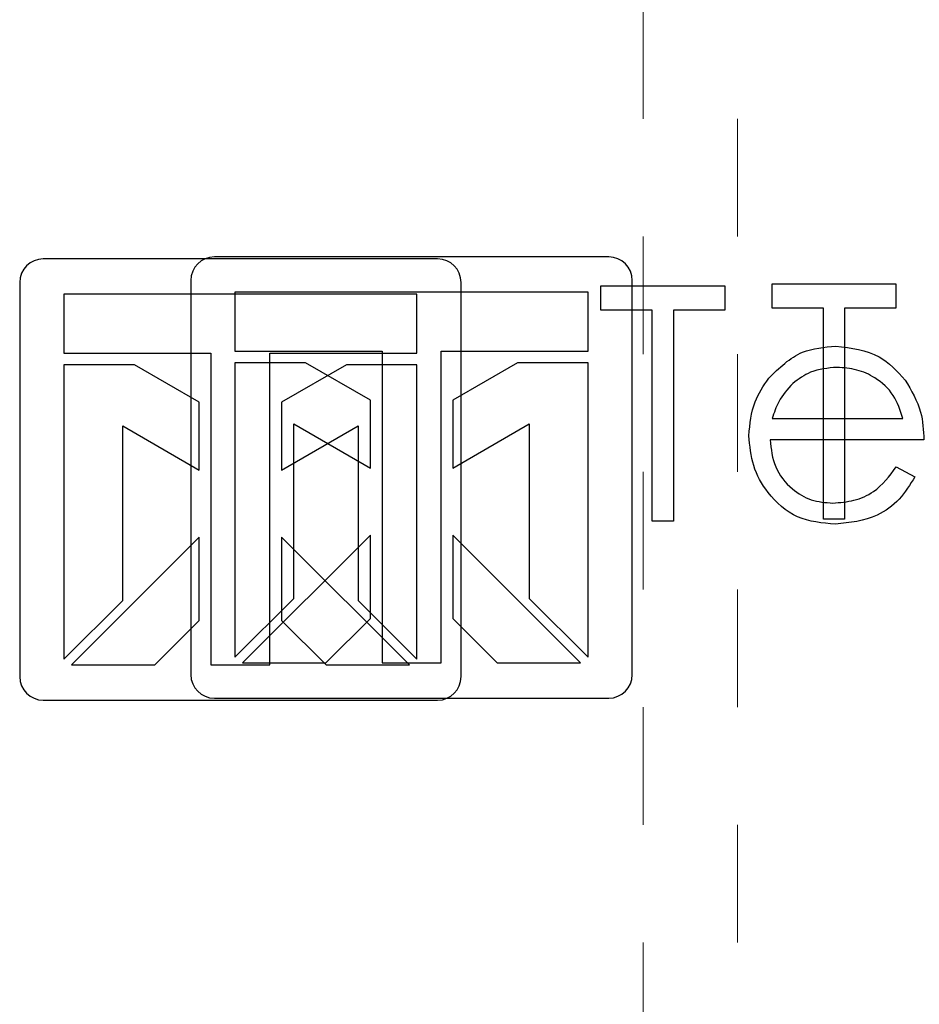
# Model space of a CAD drawing. Header units: inches. Extents: x 1802 to 2468, y -208 to -72.
# Tile 35 of 256: x 1819.5 to 1820.264, y -154.276 to -153.44. Entities that reach past the tile are written whole.
import ezdxf

# ---------------------------------------------------------------- set-up
doc = ezdxf.new("R2010")
doc.units = ezdxf.units.IN
doc.header["$LTSCALE"] = 0.5
doc.header["$MEASUREMENT"] = 0
doc.linetypes.add('HIDDEN', pattern=[0.225, 0.15, -0.075])
doc.layers.add('DSS-M-S', color=53, linetype='Continuous')
doc.layers.add('DST-M-S', color=53, linetype='Continuous')

msp = doc.modelspace()

# ---------------------------------------------------------------- linework, layer by layer
at = {"layer": 'DSS-M-S', "linetype": 'HIDDEN', "lineweight": 18}
for p, q in [((1820.02987, -138.02387), (1820.02987, -155.02387)), ((1820.10987, -155.02387), (1820.10987, -148.52387))]:
    msp.add_line(p, q, dxfattribs=at)
at = {"layer": 'DSS-M-S', "linetype": 'Continuous', "lineweight": 25}
for p, q in [((1819.85522, -153.64284), (1819.52022, -153.64284)), ((1819.50022, -153.66284), (1819.50022, -153.99784)), ((1819.87522, -153.99784), (1819.87522, -153.66284)), ((1819.994, -153.68628), (1819.994, -153.66577)), ((1819.994, -153.66577), (1820.09913, -153.66577)), ((1820.09913, -153.66577), (1820.09913, -153.68628)), ((1819.53772, -153.67284), (1819.53772, -153.72284)), ((1819.83772, -153.67284), (1819.53772, -153.67284)), ((1819.83772, -153.72284), (1819.83772, -153.67284)), ((1820.03759, -153.68628), (1819.994, -153.68628)), ((1820.03759, -153.86577), (1820.03759, -153.68628)), ((1820.05554, -153.68628), (1820.05554, -153.86577)), ((1820.09913, -153.68628), (1820.05554, -153.68628)), ((1819.53772, -153.72284), (1819.66272, -153.72284)), ((1819.66272, -153.72284), (1819.66272, -153.98784)), ((1819.71272, -153.72284), (1819.83772, -153.72284)), ((1819.71272, -153.98784), (1819.71272, -153.72284)), ((1819.53772, -153.73284), (1819.53772, -153.98301)), ((1819.59772, -153.73284), (1819.53772, -153.73284)), ((1819.65272, -153.7646), (1819.59772, -153.73284)), ((1819.77772, -153.73284), (1819.72272, -153.7646)), ((1819.83772, -153.73284), (1819.77772, -153.73284)), ((1819.83772, -153.98301), (1819.83772, -153.73284)), ((1819.65272, -153.82233), (1819.65272, -153.7646)), ((1819.72272, -153.7646), (1819.72272, -153.82233)), ((1820.13948, -153.77859), (1820.25041, -153.77859)), ((1819.58772, -153.7848), (1819.65272, -153.82233)), ((1819.58772, -153.93301), (1819.58772, -153.7848)), ((1819.72272, -153.82233), (1819.78772, -153.7848)), ((1819.78772, -153.7848), (1819.78772, -153.93301)), ((1820.26836, -153.79654), (1820.13759, -153.79654)), ((1820.24472, -153.81962), (1820.26067, -153.82799)), ((1820.05554, -153.86577), (1820.03759, -153.86577)), ((1819.65272, -153.87936), (1819.54424, -153.98784)), ((1819.65272, -153.95007), (1819.65272, -153.87936)), ((1819.72272, -153.87936), (1819.72272, -153.95007)), ((1819.83121, -153.98784), (1819.72272, -153.87936)), ((1819.53772, -153.98301), (1819.58772, -153.93301)), ((1819.78772, -153.93301), (1819.83772, -153.98301)), ((1819.61495, -153.98784), (1819.65272, -153.95007)), ((1819.72272, -153.95007), (1819.7605, -153.98784)), ((1819.54424, -153.98784), (1819.61495, -153.98784)), ((1819.66272, -153.98784), (1819.71272, -153.98784)), ((1819.7605, -153.98784), (1819.83121, -153.98784)), ((1819.52022, -154.01784), (1819.85522, -154.01784))]:
    msp.add_line(p, q, dxfattribs=at)
for centre, start, end in [((1819.52022, -153.66284), 90, 180), ((1819.85522, -153.66284), 0, 90), ((1819.52022, -153.99784), 180, 270), ((1819.85522, -153.99784), 270, 0)]:
    msp.add_arc(centre, 0.02, start, end, dxfattribs=at)
for points, knots in [([(1820.13647, -153.7443), (1820.14544, -153.73547), (1820.16151, -153.71965), (1820.18377, -153.71785), (1820.1936, -153.71705)], [0, 0, 0, 0, 0.558577, 1, 1, 1, 1]), ([(1820.1936, -153.71705), (1820.20659, -153.71856), (1820.22984, -153.72125), (1820.24553, -153.7383), (1820.25246, -153.74582)], [0, 0, 0, 0, 0.558919, 1, 1, 1, 1]), ([(1820.19452, -153.735), (1820.18677, -153.73568), (1820.17291, -153.73688), (1820.16177, -153.74509), (1820.15686, -153.7487)], [0, 0, 0, 0, 0.559458, 1, 1, 1, 1]), ([(1820.25041, -153.77859), (1820.24822, -153.77167), (1820.24384, -153.75786), (1820.22848, -153.74394), (1820.21146, -153.73634), (1820.20017, -153.73545), (1820.19452, -153.735)], [0, 0, 0, 0, 0.2801382, 0.5591944, 0.7795977, 1, 1, 1, 1]), ([(1820.11964, -153.7931), (1820.12053, -153.78317), (1820.12212, -153.76542), (1820.13208, -153.75076), (1820.13647, -153.7443)], [0, 0, 0, 0, 0.559427, 1, 1, 1, 1]), ([(1820.25246, -153.74582), (1820.25766, -153.75461), (1820.26698, -153.77035), (1820.26794, -153.78852), (1820.26836, -153.79654)], [0, 0, 0, 0, 0.558897, 1, 1, 1, 1]), ([(1820.15686, -153.7487), (1820.1525, -153.75364), (1820.14469, -153.76248), (1820.14107, -153.77366), (1820.13948, -153.77859)], [0, 0, 0, 0, 0.558795, 1, 1, 1, 1]), ([(1820.19316, -153.86834), (1820.18204, -153.86734), (1820.15984, -153.86534), (1820.13594, -153.844), (1820.12204, -153.81904), (1820.12044, -153.80174), (1820.11964, -153.7931)], [0, 0, 0, 0, 0.2798853, 0.5588589, 0.779462, 1, 1, 1, 1]), ([(1820.13759, -153.79654), (1820.13851, -153.80446), (1820.14035, -153.82028), (1820.15449, -153.83819), (1820.17224, -153.84886), (1820.18469, -153.84988), (1820.19092, -153.85039)], [0, 0, 0, 0, 0.279963, 0.559359, 0.779526, 1, 1, 1, 1]), ([(1820.19092, -153.85039), (1820.19696, -153.84988), (1820.20904, -153.84886), (1820.22957, -153.84014), (1820.23898, -153.8274), (1820.24472, -153.81962)], [0, 0, 0, 0, 0.280534, 0.560966, 1, 1, 1, 1]), ([(1820.26067, -153.82799), (1820.25659, -153.83461), (1820.24844, -153.84783), (1820.22545, -153.8648), (1820.20539, -153.867), (1820.19316, -153.86834)], [0, 0, 0, 0, 0.280919, 0.561407, 1, 1, 1, 1])]:
    msp.add_open_spline(points, degree=3, knots=knots, dxfattribs=at)
at = {"layer": 'DST-M-S', "linetype": 'Continuous', "lineweight": 25}
for p, q in [((1820.00061, -153.64114), (1819.66561, -153.64114)), ((1819.64561, -153.66114), (1819.64561, -153.99614)), ((1820.02061, -153.99614), (1820.02061, -153.66114)), ((1819.98311, -153.67114), (1819.68311, -153.67114)), ((1819.68311, -153.67114), (1819.68311, -153.72114)), ((1819.98311, -153.72114), (1819.98311, -153.67114)), ((1820.13939, -153.66407), (1820.24451, -153.66407)), ((1820.13939, -153.68458), (1820.13939, -153.66407)), ((1820.24451, -153.66407), (1820.24451, -153.68458)), ((1820.18298, -153.68458), (1820.13939, -153.68458)), ((1820.18298, -153.86407), (1820.18298, -153.68458)), ((1820.20093, -153.68458), (1820.20093, -153.86407)), ((1820.24451, -153.68458), (1820.20093, -153.68458)), ((1819.68311, -153.72114), (1819.80811, -153.72114)), ((1819.80811, -153.72114), (1819.80811, -153.98614)), ((1819.85811, -153.72114), (1819.98311, -153.72114)), ((1819.85811, -153.98614), (1819.85811, -153.72114)), ((1819.68311, -153.73114), (1819.68311, -153.9813)), ((1819.74311, -153.73114), (1819.68311, -153.73114)), ((1819.79811, -153.76289), (1819.74311, -153.73114)), ((1819.92311, -153.73114), (1819.86811, -153.76289)), ((1819.98311, -153.73114), (1819.92311, -153.73114)), ((1819.98311, -153.9813), (1819.98311, -153.73114)), ((1819.79811, -153.82063), (1819.79811, -153.76289)), ((1819.86811, -153.76289), (1819.86811, -153.82063)), ((1819.73311, -153.9313), (1819.73311, -153.7831)), ((1819.73311, -153.7831), (1819.79811, -153.82063)), ((1819.86811, -153.82063), (1819.93311, -153.7831)), ((1819.93311, -153.7831), (1819.93311, -153.9313)), ((1820.20093, -153.86407), (1820.18298, -153.86407)), ((1819.79811, -153.87766), (1819.68963, -153.98614)), ((1819.79811, -153.94837), (1819.79811, -153.87766)), ((1819.97659, -153.98614), (1819.86811, -153.87766)), ((1819.86811, -153.87766), (1819.86811, -153.94837)), ((1819.68311, -153.9813), (1819.73311, -153.9313)), ((1819.93311, -153.9313), (1819.98311, -153.9813)), ((1819.76034, -153.98614), (1819.79811, -153.94837)), ((1819.86811, -153.94837), (1819.90588, -153.98614)), ((1819.68963, -153.98614), (1819.76034, -153.98614)), ((1819.80811, -153.98614), (1819.85811, -153.98614)), ((1819.90588, -153.98614), (1819.97659, -153.98614)), ((1819.66561, -154.01614), (1820.00061, -154.01614))]:
    msp.add_line(p, q, dxfattribs=at)
for centre, start, end in [((1819.66561, -153.66114), 90, 180), ((1820.00061, -153.66114), 0, 90), ((1819.66561, -153.99614), 180, 270), ((1820.00061, -153.99614), 270, 0)]:
    msp.add_arc(centre, 0.02, start, end, dxfattribs=at)

doc.saveas('drawing.dxf')
